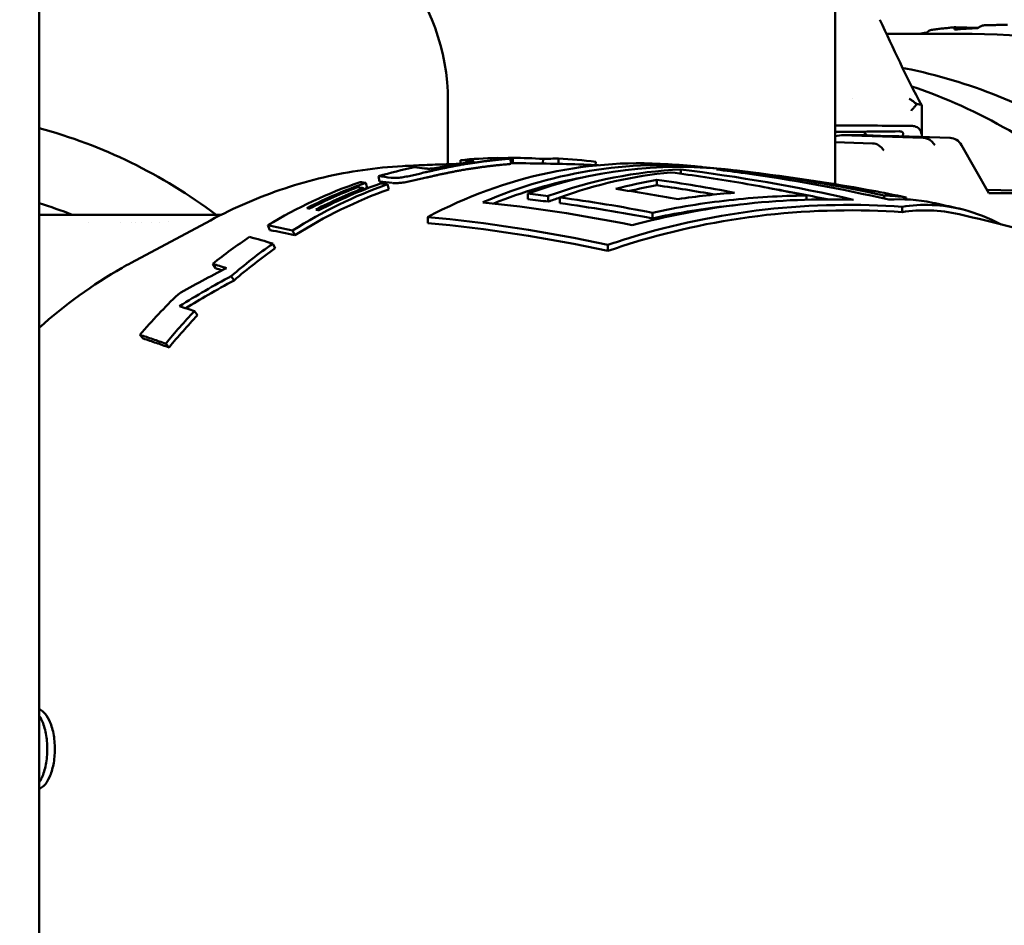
# Model space of a CAD drawing. Header units: millimetres. Extents: x 0 to 2239, y -60 to 841.
# Tile 151 of 165: x 886 to 905, y 511 to 528. Entities that reach past the tile are written whole.
import ezdxf

# ---------------------------------------------------------------- set-up
doc = ezdxf.new("R2010")
doc.units = ezdxf.units.MM
doc.layers.add('Bemaßung (ISO)', color=7, linetype='Continuous', lineweight=25)
doc.layers.add('Sichtbar (ISO)', color=7, linetype='Continuous', lineweight=50)
doc.styles.add('Notiztext (DIN)', font='isocpeur.ttf')
doc.dimstyles.new('Standard (DIN)', dxfattribs={"dimtxt": 3.5, "dimasz": 2.5, "dimexe": 2, "dimexo": 0.5, "dimgap": 0.5, "dimtad": 1, "dimrnd": 1e-08, "dimtxsty": 'Notiztext (DIN)', "dimcen": 0.09, "dimdle": 10, "dimclrd": 256, "dimclre": 256, "dimclrt": 256, "dimadec": 0, "dimazin": 0, "dimtfac": 1, "dimtmove": 0, "dimatfit": 3, "dimfxl": 1, "dimtolj": 1, "dimtzin": 0, "dimlwd": -1, "dimlwe": -1, "dimarcsym": 0})

# ---------------------------------------------------------------- blocks, each defined once
blk = doc.blocks.new('*D25')
at = {"layer": 'Bemaßung (ISO)', "transparency": 16777216}
for p, q in [((888.499, 669.471), (802.591, 669.471)), ((804.591, 666.971), (804.591, 461.971)), ((888.499, 459.471), (802.591, 459.471))]:
    blk.add_line(p, q, dxfattribs=at)
for points in [[(804.174, 666.971), (805.008, 666.971), (804.591, 669.471)], [(804.174, 461.971), (805.008, 461.971), (804.591, 459.471)]]:
    blk.add_solid(points, dxfattribs=at)
at = {"layer": 'Defpoints', "color": 0, "transparency": 16777216}
for p in [(888.999, 669.471), (804.591, 459.471), (888.999, 459.471)]:
    blk.add_point(p, dxfattribs=at)
at = {"layer": 'Bemaßung (ISO)', "transparency": 16777216, "insert": (800.591, 561.506), "char_height": 3.5, "attachment_point": 1, "rotation": 90, "style": 'Notiztext (DIN)'}
blk.add_mtext('\\A1;210', dxfattribs=at)

msp = doc.modelspace()

# ---------------------------------------------------------------- linework, layer by layer
at = {"layer": 'Sichtbar (ISO)'}
for p, q in [((886.749, 658.971), (886.749, 469.971)), ((901.499, 554.006), (901.499, 524.935)), ((903.734, 527.846), (904.145, 527.832)), ((902.453, 527.721), (904.037, 527.721)), ((894.321, 526.471), (894.321, 525.307)), ((901.815, 526.521), (901.815, 526.521)), ((901.499, 525.829), (901.614, 525.842)), ((901.614, 525.842), (902.087, 525.842)), ((903.128, 525.795), (901.614, 525.842)), ((902.199, 525.838), (902.087, 525.842)), ((902.199, 525.838), (902.482, 525.829)), ((901.499, 525.714), (902.186, 525.693)), ((903.628, 525.795), (902.675, 525.824)), ((904.346, 524.773), (903.837, 525.661)), ((894.557, 525.316), (894.552, 525.382)), ((895.437, 525.419), (895.437, 525.424)), ((895.482, 525.415), (895.485, 525.315)), ((895.524, 525.324), (895.524, 525.424)), ((896.081, 525.319), (896.085, 525.405)), ((896.369, 525.313), (896.373, 525.411)), ((897.054, 525.29), (897.06, 525.35)), ((898.639, 525.207), (898.639, 525.13)), ((899.879, 525.158), (899.879, 525.132)), ((892.826, 524.865), (892.801, 524.961)), ((893.056, 524.986), (893.035, 525.083)), ((893.227, 524.84), (893.202, 524.935)), ((898.193, 525.018), (898.193, 524.916)), ((892.766, 524.835), (892.758, 524.863)), ((895.8, 524.763), (895.8, 524.658)), ((906.366, 524.772), (904.31, 524.835)), ((906.329, 524.773), (904.346, 524.773)), ((896.181, 524.718), (896.181, 524.613)), ((896.395, 524.69), (896.395, 524.585)), ((900.963, 524.726), (900.963, 524.65)), ((902.406, 524.726), (902.406, 524.669)), ((902.814, 524.692), (902.814, 524.655)), ((890.122, 524.371), (886.749, 524.371)), ((898.11, 524.408), (898.11, 524.303)), ((902.739, 524.52), (902.739, 524.42)), ((887.663, 524.23), (887.663, 524.23)), ((888.252, 524.233), (888.252, 524.233)), ((888.453, 523.48), (889.921, 524.266)), ((888.454, 524.233), (888.454, 524.233)), ((888.526, 524.234), (888.526, 524.234)), ((888.652, 524.234), (888.652, 524.234)), ((888.836, 524.235), (888.836, 524.235)), ((888.985, 524.235), (888.985, 524.235)), ((889.147, 524.236), (889.147, 524.236)), ((893.946, 524.327), (893.946, 524.217)), ((891.023, 524.086), (890.983, 524.175)), ((891.483, 523.989), (891.441, 524.077)), ((891.121, 523.749), (891.077, 523.834)), ((897.287, 523.811), (897.287, 523.699)), ((890.012, 523.378), (889.963, 523.46)), ((890.359, 523.155), (890.307, 523.235)), ((889.68, 522.508), (889.622, 522.582)), ((888.676, 522.075), (888.614, 522.145)), ((889.154, 521.912), (889.091, 521.981))]:
    msp.add_line(p, q, dxfattribs=at)
for centre, major_axis, ratio, start_param, end_param in [((891.29, 526.471), (0, 3.5), 0.866025, 4.712433, 6.283229), ((903.011, 527.709), (0.812, 0.131), 0.007323, 1.348842, 1.524822), ((903.963, 527.816), (0.819, 0.053), 0.002977, 1.349453, 1.884446), ((899.787, 514.471), (0, 12.8), 0.866025, 5.647719, 5.996629), ((951.03, 524.431), (59.984, -1.384), 0.013312, 2.502315, 2.5426), ((884.463, 514.471), (0, 11.8), 0.866025, 5.707801, 6.057621), ((950.772, 524.261), (-60.166, 1.126), 0.02088, 5.638742, 5.672366), ((902.063, 525.683), (-0.144, 0.248), 0.386773, 5.16367, 5.591922), ((902.183, 525.393), (0.016, -0.3), 0.873835, 2.107961, 3.068219), ((903.621, 525.495), (0, 0.3), 0.866025, 5.296627, 6.256558), ((897.882, 514.471), (0, 10.854), 0.866025, 6.211809, 6.71529), ((895.39, 514.471), (-0.031, 10.953), 0.866061, 0.013442, 0.085183), ((896.638, 439.663), (-2.81, 85.725), 0.322295, 6.250264, 6.256997), ((898.263, 514.471), (0, 10.82), 0.866025, 6.177901, 6.642375), ((895.814, 442.064), (-0.699, 83.358), 0.311683, 6.2708, 6.278693), ((895.519, 514.471), (0.022, 10.953), 0.866025, 6.22572, 6.284925), ((895.519, 514.47), (0.022, 10.854), 0.866025, 6.283184, 6.284922), ((898.595, 514.471), (0, 10.787), 0.866025, 6.190649, 6.587051), ((894.882, 444.792), (1.638, 80.617), 0.300351, 0.006095, 0.017955), ((895.942, 514.471), (0.196, 10.948), 0.866334, 6.185722, 6.258386), ((895.39, 514.471), (-0.03, 10.953), 0.866174, 0.176036, 0.247714), ((897.693, 440.061), (-5.484, 85.218), 0.322917, 6.222607, 6.229326), ((898.976, 514.471), (0, 10.744), 0.866025, 0.036262, 0.305124), ((899.19, 514.471), (0, 10.717), 0.866025, 0.079442, 0.305902), ((895.128, 407.992), (0, 117.425), 0.5, 6.168731, 6.223363), ((898.976, 514.471), (0, 10.744), 0.866025, 6.164659, 6.2486), ((899.19, 514.471), (0, 10.717), 0.866025, 6.172929, 6.20889), ((896.156, 408.261), (0, 117.134), 0.5, 6.176262, 6.21957), ((895.39, 514.471), (-0.029, 10.953), 0.86629, 0.285223, 0.480031), ((895.942, 514.471), (0.18, 10.948), 0.864241, 0.312797, 0.514674), ((895.525, 514.47), (0.023, 10.954), 0.865797, 0.293734, 0.416668), ((897.379, 433.688), (-7.038, 91.343), 0.355825, 6.208015, 6.21131), ((897.165, 433.021), (-6.184, 92.103), 0.356522, 6.213899, 6.220967), ((897.3, 432.858), (-6.314, 92.167), 0.357651, 6.213668, 6.220723), ((897.535, 434.305), (-7.084, 90.741), 0.355467, 6.198582, 6.202154), ((898.263, 514.471), (0, 10.72), 0.866025, 0.156539, 0.339471), ((899.571, 514.471), (0, 10.666), 0.866025, 0.149672, 0.233354), ((899.571, 514.471), (0, 10.566), 0.866025, 0.151103, 0.207343), ((894.097, 409.307), (-0.002, 116.001), 0.499999, 6.187598, 6.21246), ((894.1, 409.335), (-0.005, 115.871), 0.499997, 6.193882, 6.212368), ((895.942, 514.471), (0.179, 10.848), 0.864241, 0.312797, 0.514674), ((895.587, 514.469), (0.047, 10.955), 0.865613, 0.320246, 0.420592), ((895.726, 514.47), (0.099, 10.953), 0.865128, 0.32899, 0.429327), ((897.563, 434.341), (-7.607, 90.624), 0.356289, 6.197151, 6.200549), ((895.525, 514.47), (0.022, 10.854), 0.865797, 0.293734, 0.300647), ((892.682, 413.156), (-0.002, 111.781), 0.499999, 6.220506, 6.227326), ((893.348, 411.261), (-0.002, 113.881), 0.499999, 6.191049, 6.211306), ((896.802, 409.354), (0.03, 115.958), 0.50002, 6.179839, 6.191164), ((884.463, 514.471), (0, 10.45), 0.866025, 5.957302, 6.02787), ((898.976, 514.471), (0, 10.643), 0.866025, 0.283761, 0.308084), ((902.371, 510.495), (0, 14.231), 0.447033, 6.213507, 6.27765), ((897.853, 437.52), (-10.62, 86.799), 0.362499, 6.151986, 6.166087), ((898.096, 437.328), (-10.851, 86.895), 0.363381, 6.151575, 6.165642), ((895.39, 514.471), (-0.026, 10.953), 0.866401, 0.521182, 0.606077), ((895.943, 514.469), (-0.161, -10.95), 0.863484, 3.699125, 3.797074), ((900.217, 444.175), (-13.735, 80.007), 0.332766, 6.116931, 6.132203), ((895.943, 514.469), (-0.16, -10.85), 0.863484, 3.699127, 3.79707), ((900.324, 445.343), (-15.102, 78.397), 0.337591, 6.102701, 6.111601), ((900.572, 445.141), (-15.329, 78.506), 0.338519, 6.107025, 6.111359), ((895.391, 514.47), (-0.023, 10.954), 0.866502, 0.691586, 0.792647), ((895.942, 514.471), (-0.138, -10.948), 0.862859, 3.88894, 3.967415), ((899.833, 448.629), (-15.948, 74.443), 0.346219, 6.072662, 6.082323), ((895.942, 514.471), (-0.137, -10.848), 0.862859, 3.88894, 3.967415)]:
    msp.add_ellipse(centre, major_axis=major_axis, ratio=ratio, start_param=start_param, end_param=end_param, dxfattribs=at)
for points in [[(902.326, 527.984), (902.575, 527.456), (902.814, 526.921), (903.102, 526.395)], [(903.008, 526.42), (902.998, 526.407), (902.977, 526.379), (902.942, 526.338), (902.916, 526.311), (902.903, 526.297)], [(903.104, 526.387), (903.099, 526.199), (903.098, 526.011), (903.103, 525.823)], [(902.687, 525.916), (902.696, 525.916), (902.712, 525.915), (902.73, 525.91), (902.743, 525.902), (902.751, 525.892), (902.755, 525.882), (902.757, 525.87), (902.755, 525.858), (902.752, 525.85), (902.751, 525.846)], [(895.509, 525.324), (895.501, 525.324), (895.493, 525.324), (895.485, 525.324)], [(895.509, 525.324), (895.514, 525.324), (895.519, 525.324), (895.524, 525.324)], [(900.212, 525.123), (900.882, 525.037), (901.549, 524.933), (902.209, 524.812)], [(900.274, 524.865), (900.63, 524.802), (900.988, 524.732), (901.346, 524.656)], [(902.161, 524.82), (902.198, 524.814), (902.235, 524.807), (902.273, 524.799)], [(897.736, 524.177), (896.806, 524.366), (895.879, 524.505), (894.969, 524.6)], [(896.181, 524.613), (896.054, 524.629), (895.927, 524.643), (895.8, 524.658)], [(896.395, 524.585), (896.963, 524.507), (897.536, 524.414), (898.11, 524.303)], [(903.301, 524.593), (903.027, 524.652), (902.753, 524.668), (902.493, 524.65)], [(902.739, 524.42), (903.071, 524.471), (903.434, 524.464), (903.795, 524.38)], [(893.946, 524.327), (895.04, 524.225), (896.163, 524.056), (897.287, 523.811)], [(893.946, 524.217), (895.04, 524.114), (896.164, 523.945), (897.287, 523.699)]]:
    msp.add_open_spline(points, degree=3, dxfattribs=at)
for points, knots in [([(903.281, 527.795), (903.311, 527.799), (903.341, 527.803), (903.4, 527.811), (903.43, 527.815), (903.49, 527.822), (903.52, 527.825), (903.579, 527.831), (903.609, 527.834), (903.669, 527.84), (903.699, 527.843), (903.728, 527.846)], [4.56912992, 4.56912992, 4.56912992, 4.56912992, 4.57682593, 4.57682593, 4.58452193, 4.58452193, 4.59221794, 4.59221794, 4.59991395, 4.59991395, 4.60760996, 4.60760996, 4.60760996, 4.60760996]), ([(903.734, 527.846), (903.734, 527.846), (903.733, 527.846), (903.733, 527.846), (903.722, 527.846), (903.713, 527.842), (903.705, 527.828), (903.706, 527.815), (903.711, 527.802)], [0.14306898, 0.14306898, 0.14306898, 0.14306898, 0.14339331, 0.14339331, 0.14339331, 0.15003491, 0.15003491, 0.15756461, 0.15756461, 0.15756461, 0.15756461]), ([(904.143, 527.83), (904.162, 527.845), (904.185, 527.859), (904.217, 527.874), (904.233, 527.879), (904.244, 527.879)], [0.12922201, 0.12922201, 0.12922201, 0.12922201, 0.13675171, 0.13675171, 0.14300525, 0.14300525, 0.14300525, 0.14300525]), ([(904.244, 527.879), (904.274, 527.88), (904.304, 527.882), (904.364, 527.883), (904.394, 527.884), (904.453, 527.885), (904.483, 527.886), (904.543, 527.887), (904.573, 527.887), (904.633, 527.887), (904.663, 527.887), (904.693, 527.887)], [4.65183275, 4.65183275, 4.65183275, 4.65183275, 4.65952001, 4.65952001, 4.66720726, 4.66720726, 4.67489452, 4.67489452, 4.68258177, 4.68258177, 4.69026903, 4.69026903, 4.69026903, 4.69026903]), ([(903.189, 527.743), (903.207, 527.759), (903.229, 527.774), (903.258, 527.789), (903.271, 527.794), (903.281, 527.795)], [0.12922201, 0.12922201, 0.12922201, 0.12922201, 0.13675171, 0.13675171, 0.14208845, 0.14208845, 0.14208845, 0.14208845]), ([(904.037, 527.721), (905.261, 527.721), (906.484, 527.494), (908.809, 526.609), (909.909, 525.951), (911.877, 524.269), (912.743, 523.244), (914.098, 521.022), (914.611, 519.845), (914.963, 518.607)], [4.685762, 4.685762, 4.685762, 4.685762, 5.004172, 5.004172, 5.323079, 5.323079, 5.642956, 5.642956, 5.938426, 5.938426, 5.938426, 5.938426]), ([(909.54, 522.518), (909.382, 522.743), (909.217, 522.962), (908.239, 524.176), (907.29, 525.029), (905.207, 526.346), (904.074, 526.81), (902.858, 527.069), (902.809, 527.078), (902.761, 527.088)], [6.9913322, 6.9913322, 6.9913322, 6.9913322, 7.0592016, 7.0592016, 7.3797431, 7.3797431, 7.6989072, 7.6989072, 7.7121227, 7.7121227, 7.7121227, 7.7121227]), ([(902.867, 526.52), (902.883, 526.51), (902.9, 526.499), (902.916, 526.489), (902.932, 526.478), (902.948, 526.466), (902.963, 526.455), (902.979, 526.444), (902.994, 526.432), (903.008, 526.42)], [0, 0, 0, 0, 0.333333, 0.333333, 0.333333, 0.666667, 0.666667, 0.666667, 1, 1, 1, 1]), ([(903.104, 526.387), (903.104, 526.394), (903.093, 526.411), (903.049, 526.419), (903.008, 526.42)], [0.6976666, 0.6976666, 0.6976666, 0.6976666, 0.8, 1, 1, 1, 1]), ([(902.902, 526.018), (902.937, 526.018), (902.968, 526.012), (903.027, 525.989), (903.051, 525.97), (903.091, 525.912), (903.101, 525.872), (903.103, 525.821), (903.103, 525.816), (903.103, 525.811)], [-0.09332954, -0.09332954, -0.09332954, -0.09332954, -0.07539925, -0.07539925, -0.05318748, -0.05318748, -0.02508183, -0.02508183, -0.02214377, -0.02214377, -0.02214377, -0.02214377]), ([(902.675, 525.824), (902.649, 525.825), (902.616, 525.826), (902.547, 525.828), (902.513, 525.828), (902.482, 525.829)], [-0.02165469, -0.02165469, -0.02165469, -0.02165469, -0.0106528, -0.0106528, -0.00000101, -0.00000101, -0.00000101, -0.00000101]), ([(903.341, 525.661), (903.325, 525.687), (903.306, 525.711), (903.283, 525.731), (903.261, 525.751), (903.236, 525.766), (903.21, 525.777), (903.184, 525.788), (903.156, 525.794), (903.128, 525.795)], [0, 0, 0, 0, 0.333333, 0.333333, 0.333333, 0.666667, 0.666667, 0.666667, 1, 1, 1, 1]), ([(894.561, 525.294), (894.535, 525.29), (894.51, 525.285), (894.485, 525.281), (894.46, 525.276), (894.436, 525.271), (894.412, 525.267), (894.388, 525.262), (894.364, 525.257), (894.341, 525.253), (894.318, 525.248), (894.295, 525.243), (894.273, 525.239), (894.25, 525.234), (894.228, 525.23), (894.206, 525.225), (894.185, 525.22), (894.163, 525.216), (894.142, 525.211), (894.121, 525.206), (894.1, 525.202), (894.079, 525.197), (894.059, 525.192), (894.038, 525.188), (894.018, 525.183), (893.998, 525.179), (893.979, 525.174), (893.96, 525.17), (893.94, 525.165), (893.922, 525.161), (893.903, 525.157), (893.885, 525.152), (893.867, 525.148), (893.849, 525.144), (893.83, 525.14), (893.813, 525.135), (893.795, 525.131), (893.777, 525.127), (893.759, 525.123), (893.741, 525.119), (893.723, 525.114), (893.704, 525.11), (893.686, 525.106), (893.667, 525.102), (893.649, 525.098), (893.63, 525.094), (893.611, 525.09), (893.592, 525.086), (893.574, 525.082), (893.555, 525.078), (893.536, 525.075), (893.518, 525.072), (893.5, 525.068), (893.482, 525.066), (893.466, 525.063), (893.449, 525.061), (893.434, 525.059), (893.419, 525.057), (893.405, 525.056), (893.392, 525.055), (893.379, 525.054), (893.367, 525.053), (893.356, 525.052), (893.345, 525.052), (893.335, 525.052), (893.325, 525.052), (893.316, 525.052), (893.307, 525.053), (893.299, 525.053), (893.291, 525.054), (893.283, 525.054), (893.276, 525.055), (893.269, 525.056)], [0, 0, 0, 0, 0.041667, 0.041667, 0.041667, 0.083333, 0.083333, 0.083333, 0.125, 0.125, 0.125, 0.166667, 0.166667, 0.166667, 0.208333, 0.208333, 0.208333, 0.25, 0.25, 0.25, 0.291667, 0.291667, 0.291667, 0.333333, 0.333333, 0.333333, 0.375, 0.375, 0.375, 0.416667, 0.416667, 0.416667, 0.458333, 0.458333, 0.458333, 0.5, 0.5, 0.5, 0.541667, 0.541667, 0.541667, 0.583333, 0.583333, 0.583333, 0.625, 0.625, 0.625, 0.666667, 0.666667, 0.666667, 0.708333, 0.708333, 0.708333, 0.75, 0.75, 0.75, 0.791667, 0.791667, 0.791667, 0.833333, 0.833333, 0.833333, 0.875, 0.875, 0.875, 0.916667, 0.916667, 0.916667, 0.958333, 0.958333, 0.958333, 1, 1, 1, 1]), ([(894.538, 525.313), (894.455, 525.311), (894.373, 525.308), (894.154, 525.301), (894.019, 525.297), (893.749, 525.285), (893.614, 525.279), (893.479, 525.272)], [4.73380761, 4.73380761, 4.73380761, 4.73380761, 4.73954896, 4.73954896, 4.74893912, 4.74893912, 4.75832928, 4.75832928, 4.75832928, 4.75832928]), ([(893.886, 525.229), (893.89, 525.229), (893.895, 525.228), (893.9, 525.228), (893.905, 525.227), (893.91, 525.227), (893.916, 525.226), (893.921, 525.226), (893.926, 525.225), (893.931, 525.225), (893.937, 525.225), (893.942, 525.224), (893.948, 525.224), (893.954, 525.224), (893.96, 525.224), (893.966, 525.224), (893.972, 525.224), (893.979, 525.224), (893.985, 525.224), (893.992, 525.224), (894, 525.225), (894.008, 525.225), (894.016, 525.226), (894.025, 525.226), (894.034, 525.227), (894.043, 525.228), (894.053, 525.229), (894.064, 525.23), (894.074, 525.232), (894.086, 525.233), (894.097, 525.235), (894.108, 525.237), (894.118, 525.238), (894.129, 525.24), (894.139, 525.242), (894.149, 525.243), (894.158, 525.245), (894.167, 525.247), (894.177, 525.248), (894.185, 525.25), (894.194, 525.251), (894.203, 525.253), (894.211, 525.254), (894.22, 525.256), (894.228, 525.257), (894.236, 525.259), (894.244, 525.26), (894.252, 525.262), (894.259, 525.263), (894.267, 525.265), (894.274, 525.266), (894.282, 525.267), (894.289, 525.269), (894.297, 525.27), (894.304, 525.271), (894.311, 525.273), (894.319, 525.274), (894.326, 525.275), (894.333, 525.277), (894.34, 525.278), (894.348, 525.279), (894.355, 525.281), (894.362, 525.282), (894.369, 525.283), (894.376, 525.285), (894.383, 525.286), (894.39, 525.287), (894.397, 525.288), (894.404, 525.29), (894.412, 525.291), (894.419, 525.292), (894.426, 525.293), (894.433, 525.295), (894.44, 525.296), (894.447, 525.297), (894.454, 525.298), (894.461, 525.3), (894.468, 525.301), (894.475, 525.302)], [0, 0, 0, 0, 0.038462, 0.038462, 0.038462, 0.076923, 0.076923, 0.076923, 0.115385, 0.115385, 0.115385, 0.153846, 0.153846, 0.153846, 0.192308, 0.192308, 0.192308, 0.230769, 0.230769, 0.230769, 0.269231, 0.269231, 0.269231, 0.307692, 0.307692, 0.307692, 0.346154, 0.346154, 0.346154, 0.384615, 0.384615, 0.384615, 0.423077, 0.423077, 0.423077, 0.461538, 0.461538, 0.461538, 0.5, 0.5, 0.5, 0.538462, 0.538462, 0.538462, 0.576923, 0.576923, 0.576923, 0.615385, 0.615385, 0.615385, 0.653846, 0.653846, 0.653846, 0.692308, 0.692308, 0.692308, 0.730769, 0.730769, 0.730769, 0.769231, 0.769231, 0.769231, 0.807692, 0.807692, 0.807692, 0.846154, 0.846154, 0.846154, 0.884615, 0.884615, 0.884615, 0.923077, 0.923077, 0.923077, 0.961538, 0.961538, 0.961538, 1, 1, 1, 1]), ([(894.475, 525.302), (894.495, 525.306), (894.515, 525.309), (894.533, 525.312), (894.551, 525.315), (894.568, 525.318), (894.584, 525.32), (894.6, 525.323), (894.615, 525.325), (894.629, 525.328), (894.643, 525.33), (894.657, 525.332), (894.669, 525.334), (894.682, 525.336), (894.694, 525.338), (894.706, 525.34), (894.718, 525.342), (894.728, 525.344), (894.739, 525.346), (894.749, 525.347), (894.759, 525.349), (894.767, 525.351), (894.775, 525.353), (894.782, 525.354), (894.787, 525.356), (894.792, 525.357), (894.795, 525.358), (894.797, 525.359), (894.799, 525.36), (894.799, 525.361), (894.799, 525.362), (894.798, 525.363), (894.796, 525.364), (894.794, 525.365), (894.792, 525.365), (894.789, 525.366), (894.785, 525.366), (894.782, 525.367), (894.778, 525.368), (894.773, 525.368), (894.768, 525.369), (894.763, 525.369), (894.758, 525.37), (894.752, 525.37), (894.746, 525.371), (894.739, 525.371)], [0, 0, 0, 0, 0.066667, 0.066667, 0.066667, 0.133333, 0.133333, 0.133333, 0.2, 0.2, 0.2, 0.266667, 0.266667, 0.266667, 0.333333, 0.333333, 0.333333, 0.4, 0.4, 0.4, 0.466667, 0.466667, 0.466667, 0.533333, 0.533333, 0.533333, 0.6, 0.6, 0.6, 0.666667, 0.666667, 0.666667, 0.733333, 0.733333, 0.733333, 0.8, 0.8, 0.8, 0.866667, 0.866667, 0.866667, 0.933333, 0.933333, 0.933333, 1, 1, 1, 1]), ([(895.437, 525.419), (895.447, 525.419), (895.455, 525.418), (895.462, 525.418), (895.469, 525.417), (895.475, 525.417), (895.478, 525.416), (895.482, 525.416), (895.483, 525.415), (895.482, 525.414), (895.481, 525.414), (895.477, 525.413), (895.47, 525.412), (895.463, 525.411), (895.453, 525.409), (895.441, 525.408), (895.429, 525.407), (895.415, 525.405), (895.398, 525.404), (895.382, 525.402), (895.364, 525.4), (895.345, 525.399), (895.325, 525.397), (895.305, 525.395), (895.283, 525.393), (895.262, 525.39), (895.239, 525.388), (895.216, 525.386), (895.193, 525.383), (895.169, 525.381), (895.144, 525.378), (895.12, 525.375), (895.095, 525.372), (895.071, 525.369), (895.046, 525.366), (895.02, 525.363), (894.995, 525.36), (894.969, 525.357), (894.943, 525.353), (894.917, 525.35), (894.89, 525.346), (894.863, 525.342), (894.835, 525.338), (894.808, 525.334), (894.779, 525.33), (894.75, 525.325), (894.72, 525.321), (894.69, 525.316), (894.659, 525.311), (894.627, 525.306), (894.595, 525.3), (894.561, 525.294)], [0, 0, 0, 0, 0.058824, 0.058824, 0.058824, 0.117647, 0.117647, 0.117647, 0.176471, 0.176471, 0.176471, 0.235294, 0.235294, 0.235294, 0.294118, 0.294118, 0.294118, 0.352941, 0.352941, 0.352941, 0.411765, 0.411765, 0.411765, 0.470588, 0.470588, 0.470588, 0.529412, 0.529412, 0.529412, 0.588235, 0.588235, 0.588235, 0.647059, 0.647059, 0.647059, 0.705882, 0.705882, 0.705882, 0.764706, 0.764706, 0.764706, 0.823529, 0.823529, 0.823529, 0.882353, 0.882353, 0.882353, 0.941176, 0.941176, 0.941176, 1, 1, 1, 1]), ([(894.574, 525.195), (894.607, 525.201), (894.639, 525.207), (894.67, 525.212), (894.701, 525.217), (894.732, 525.222), (894.761, 525.226), (894.79, 525.231), (894.818, 525.235), (894.846, 525.239), (894.873, 525.243), (894.9, 525.247), (894.926, 525.25), (894.952, 525.254), (894.978, 525.257), (895.003, 525.261), (895.029, 525.264), (895.054, 525.267), (895.078, 525.27), (895.103, 525.273), (895.127, 525.276), (895.152, 525.278), (895.176, 525.281), (895.199, 525.284), (895.222, 525.286), (895.245, 525.288), (895.268, 525.291), (895.289, 525.293), (895.31, 525.295), (895.331, 525.297), (895.35, 525.299), (895.369, 525.301), (895.387, 525.302), (895.403, 525.304), (895.419, 525.306), (895.433, 525.307), (895.445, 525.308), (895.457, 525.31), (895.467, 525.311), (895.473, 525.312), (895.48, 525.313), (895.484, 525.314), (895.485, 525.314), (895.485, 525.315), (895.485, 525.315), (895.485, 525.315)], [0, 0, 0, 0, 0.0588235, 0.0588235, 0.0588235, 0.1176471, 0.1176471, 0.1176471, 0.1764706, 0.1764706, 0.1764706, 0.2352941, 0.2352941, 0.2352941, 0.2941176, 0.2941176, 0.2941176, 0.3529412, 0.3529412, 0.3529412, 0.4117647, 0.4117647, 0.4117647, 0.4705882, 0.4705882, 0.4705882, 0.5294118, 0.5294118, 0.5294118, 0.5882353, 0.5882353, 0.5882353, 0.6470588, 0.6470588, 0.6470588, 0.7058824, 0.7058824, 0.7058824, 0.7647059, 0.7647059, 0.7647059, 0.8235294, 0.8235294, 0.8235294, 0.8359338, 0.8359338, 0.8359338, 0.8359338]), ([(895.524, 525.424), (895.51, 525.424), (895.495, 525.424), (895.466, 525.424), (895.452, 525.424), (895.437, 525.424)], [0.00000142, 0.00000142, 0.00000142, 0.00000142, 0.01452291, 0.01452291, 0.02904424, 0.02904424, 0.02904424, 0.02904424]), ([(897.111, 525.288), (896.989, 525.293), (896.868, 525.298), (896.546, 525.309), (896.345, 525.314), (895.943, 525.322), (895.742, 525.324), (895.54, 525.324)], [4.6743435, 4.6743435, 4.6743435, 4.6743435, 4.68276912, 4.68276912, 4.69670844, 4.69670844, 4.71064775, 4.71064775, 4.71064775, 4.71064775]), ([(899.037, 525.254), (899.004, 525.257), (898.972, 525.26), (898.908, 525.266), (898.876, 525.269), (898.811, 525.275), (898.779, 525.278), (898.714, 525.283), (898.682, 525.286), (898.617, 525.292), (898.585, 525.294), (898.553, 525.297)], [4.62972931, 4.62972931, 4.62972931, 4.62972931, 4.63198588, 4.63198588, 4.63424246, 4.63424246, 4.63649903, 4.63649903, 4.6387556, 4.6387556, 4.64101218, 4.64101218, 4.64101218, 4.64101218]), ([(889.921, 524.266), (890.143, 524.385), (890.369, 524.494), (890.829, 524.692), (891.063, 524.781), (891.535, 524.937), (891.774, 525.005), (892.256, 525.118), (892.499, 525.164), (892.987, 525.234), (893.233, 525.258), (893.479, 525.272)], [1.1363719, 1.1363719, 1.1363719, 1.1363719, 1.2140687, 1.2140687, 1.2917656, 1.2917656, 1.3694624, 1.3694624, 1.4471592, 1.4471592, 1.524856, 1.524856, 1.524856, 1.524856]), ([(893.291, 524.959), (893.298, 524.958), (893.305, 524.958), (893.313, 524.957), (893.321, 524.957), (893.329, 524.956), (893.338, 524.956), (893.347, 524.956), (893.357, 524.956), (893.367, 524.956), (893.378, 524.956), (893.389, 524.956), (893.401, 524.957), (893.413, 524.958), (893.427, 524.959), (893.441, 524.961), (893.456, 524.962), (893.471, 524.964), (893.487, 524.966), (893.504, 524.969), (893.521, 524.972), (893.539, 524.975), (893.558, 524.978), (893.576, 524.982), (893.595, 524.985), (893.613, 524.989), (893.632, 524.993), (893.65, 524.997), (893.669, 525.001), (893.688, 525.005), (893.706, 525.009), (893.724, 525.013), (893.742, 525.017), (893.76, 525.021), (893.778, 525.026), (893.796, 525.03), (893.814, 525.034), (893.832, 525.038), (893.85, 525.042), (893.867, 525.046), (893.885, 525.05), (893.903, 525.055), (893.922, 525.059), (893.94, 525.063), (893.958, 525.068), (893.978, 525.072), (893.997, 525.076), (894.016, 525.081), (894.036, 525.085), (894.056, 525.09), (894.076, 525.094), (894.096, 525.099), (894.117, 525.104), (894.137, 525.108), (894.158, 525.113), (894.179, 525.117), (894.201, 525.122), (894.222, 525.127), (894.244, 525.131), (894.266, 525.136), (894.288, 525.14), (894.31, 525.145), (894.333, 525.15), (894.356, 525.154), (894.379, 525.159), (894.402, 525.164), (894.426, 525.168), (894.449, 525.173), (894.474, 525.177), (894.498, 525.182), (894.523, 525.186), (894.548, 525.191), (894.574, 525.195)], [0, 0, 0, 0, 0.041667, 0.041667, 0.041667, 0.083333, 0.083333, 0.083333, 0.125, 0.125, 0.125, 0.166667, 0.166667, 0.166667, 0.208333, 0.208333, 0.208333, 0.25, 0.25, 0.25, 0.291667, 0.291667, 0.291667, 0.333333, 0.333333, 0.333333, 0.375, 0.375, 0.375, 0.416667, 0.416667, 0.416667, 0.458333, 0.458333, 0.458333, 0.5, 0.5, 0.5, 0.541667, 0.541667, 0.541667, 0.583333, 0.583333, 0.583333, 0.625, 0.625, 0.625, 0.666667, 0.666667, 0.666667, 0.708333, 0.708333, 0.708333, 0.75, 0.75, 0.75, 0.791667, 0.791667, 0.791667, 0.833333, 0.833333, 0.833333, 0.875, 0.875, 0.875, 0.916667, 0.916667, 0.916667, 0.958333, 0.958333, 0.958333, 1, 1, 1, 1]), ([(900.963, 524.726), (900.545, 524.815), (900.128, 524.895), (899.291, 525.038), (898.873, 525.101), (898.454, 525.154)], [-0.5036681, -0.5036681, -0.5036681, -0.5036681, -0.2518349, -0.2518349, -0.000001, -0.000001, -0.000001, -0.000001]), ([(902.493, 524.65), (901.599, 524.855), (900.707, 525.018), (899.65, 525.164), (899.474, 525.187), (899.298, 525.208)], [-6.0124692, -6.0124692, -6.0124692, -6.0124692, -5.5182215, -5.5182215, -5.4189677, -5.4189677, -5.4189677, -5.4189677]), ([(899.941, 525.156), (899.908, 525.16), (899.876, 525.164), (899.812, 525.172), (899.78, 525.175), (899.716, 525.183), (899.684, 525.186), (899.619, 525.194), (899.587, 525.197), (899.523, 525.204), (899.491, 525.208), (899.459, 525.211)], [4.60852794, 4.60852794, 4.60852794, 4.60852794, 4.61079288, 4.61079288, 4.61305782, 4.61305782, 4.61532276, 4.61532276, 4.61758771, 4.61758771, 4.61985265, 4.61985265, 4.61985265, 4.61985265]), ([(891.93, 524.453), (892.118, 524.551), (892.308, 524.641), (892.693, 524.808), (892.888, 524.884), (893.085, 524.953)], [-0.1425336, -0.1425336, -0.1425336, -0.1425336, -0.0712693, -0.0712693, -0.000001, -0.000001, -0.000001, -0.000001]), ([(899.63, 524.778), (899.455, 524.765), (899.281, 524.748), (898.932, 524.708), (898.758, 524.685), (898.584, 524.659)], [-0.1054868, -0.1054868, -0.1054868, -0.1054868, -0.052744, -0.052744, -0.000001, -0.000001, -0.000001, -0.000001]), ([(896.395, 524.69), (896.681, 524.652), (896.967, 524.61), (897.539, 524.516), (897.825, 524.464), (898.11, 524.408)], [-0.3441653, -0.3441653, -0.3441653, -0.3441653, -0.1720834, -0.1720834, -0.0000018, -0.0000018, -0.0000018, -0.0000018]), ([(897.287, 523.811), (897.429, 523.86), (897.57, 523.906), (898.473, 524.184), (899.33, 524.368), (901.064, 524.564), (901.941, 524.576), (902.739, 524.52)], [1.1999124, 1.1999124, 1.1999124, 1.1999124, 1.2436561, 1.2436561, 1.4839478, 1.4839478, 1.7242395, 1.7242395, 1.7242395, 1.7242395]), ([(901.834, 524.649), (901.159, 524.67), (900.444, 524.643), (899.049, 524.48), (898.369, 524.347), (897.736, 524.177)], [-1.6901973, -1.6901973, -1.6901973, -1.6901973, -1.4936841, -1.4936841, -1.303464, -1.303464, -1.303464, -1.303464]), ([(898.11, 524.408), (898.579, 524.51), (899.052, 524.587), (900.005, 524.692), (900.484, 524.721), (900.963, 524.726)], [-0.2881115, -0.2881115, -0.2881115, -0.2881115, -0.1440548, -0.1440548, -0.0000037, -0.0000037, -0.0000037, -0.0000037]), ([(902.739, 524.52), (903.093, 524.576), (903.482, 524.564), (904.108, 524.405), (904.346, 524.31), (904.574, 524.19)], [4.8066049, 4.8066049, 4.8066049, 4.8066049, 5.0468966, 5.0468966, 5.1969035, 5.1969035, 5.1969035, 5.1969035]), ([(903.804, 524.481), (903.771, 524.489), (903.738, 524.496), (903.671, 524.512), (903.637, 524.519), (903.57, 524.534), (903.537, 524.542), (903.47, 524.557), (903.436, 524.564), (903.369, 524.579), (903.335, 524.586), (903.301, 524.593)], [4.51512568, 4.51512568, 4.51512568, 4.51512568, 4.51762499, 4.51762499, 4.52012429, 4.52012429, 4.5226236, 4.5226236, 4.5251229, 4.5251229, 4.5276222, 4.5276222, 4.5276222, 4.5276222]), ([(891.708, 524.495), (891.716, 524.493), (891.725, 524.492), (891.741, 524.489), (891.75, 524.487), (891.758, 524.486)], [0.00000698, 0.00000698, 0.00000698, 0.00000698, 0.00690243, 0.00690243, 0.01379941, 0.01379941, 0.01379941, 0.01379941]), ([(891.872, 524.464), (891.881, 524.462), (891.891, 524.461), (891.911, 524.457), (891.92, 524.455), (891.93, 524.453)], [0.00000503, 0.00000503, 0.00000503, 0.00000503, 0.00797415, 0.00797415, 0.01594309, 0.01594309, 0.01594309, 0.01594309]), ([(897.287, 523.699), (897.446, 523.755), (897.603, 523.807), (898.515, 524.087), (899.364, 524.269), (901.081, 524.463), (901.949, 524.474), (902.739, 524.42)], [-5.2834664, -5.2834664, -5.2834664, -5.2834664, -5.2346156, -5.2346156, -4.9967107, -4.9967107, -4.7588058, -4.7588058, -4.7588058, -4.7588058]), ([(898.11, 524.303), (898.539, 524.396), (898.982, 524.472), (899.498, 524.534), (899.568, 524.542), (899.638, 524.549)], [-5.2151605, -5.2151605, -5.2151605, -5.2151605, -5.0915724, -5.0915724, -5.0721369, -5.0721369, -5.0721369, -5.0721369]), ([(912.41, 521.121), (911.938, 521.382), (911.444, 521.638), (910.411, 522.137), (909.873, 522.38), (908.757, 522.846), (908.178, 523.069), (906.984, 523.491), (906.369, 523.69), (905.105, 524.058), (904.457, 524.227), (903.795, 524.38)], [4.2662806, 4.2662806, 4.2662806, 4.2662806, 4.3159812, 4.3159812, 4.3656818, 4.3656818, 4.4153825, 4.4153825, 4.4650831, 4.4650831, 4.5147838, 4.5147838, 4.5147838, 4.5147838]), ([(886.749, 522.274), (887.223, 522.704), (887.738, 523.077), (888.339, 523.418), (888.396, 523.449), (888.453, 523.48)], [7.1889598, 7.1889598, 7.1889598, 7.1889598, 7.3977763, 7.3977763, 7.4195572, 7.4195572, 7.4195572, 7.4195572]), ([(889.32, 522.895), (889.466, 522.98), (889.615, 523.063), (889.914, 523.226), (890.066, 523.305), (890.218, 523.383)], [0.0000009, 0.0000009, 0.0000009, 0.0000009, 0.0531151, 0.0531151, 0.106226, 0.106226, 0.106226, 0.106226]), ([(890.307, 523.235), (890.144, 523.146), (889.982, 523.056), (889.662, 522.87), (889.504, 522.775), (889.347, 522.677)], [0.0000005, 0.0000005, 0.0000005, 0.0000005, 0.0572683, 0.0572683, 0.1145307, 0.1145307, 0.1145307, 0.1145307]), ([(889.463, 522.638), (889.599, 522.722), (889.737, 522.805), (890.035, 522.977), (890.196, 523.067), (890.359, 523.155)], [0.0070951, 0.0070951, 0.0070951, 0.0070951, 0.056932, 0.056932, 0.1138661, 0.1138661, 0.1138661, 0.1138661]), ([(889.091, 521.981), (889.012, 522.01), (888.932, 522.038), (888.773, 522.093), (888.694, 522.12), (888.614, 522.145)], [0.000001, 0.000001, 0.000001, 0.000001, 0.0618735, 0.0618735, 0.1237459, 0.1237459, 0.1237459, 0.1237459]), ([(888.676, 522.075), (888.756, 522.05), (888.835, 522.023), (888.994, 521.969), (889.074, 521.941), (889.154, 521.912)], [0.000001, 0.000001, 0.000001, 0.000001, 0.0618041, 0.0618041, 0.1236072, 0.1236072, 0.1236072, 0.1236072]), ([(886.749, 515.206), (886.776, 515.195), (886.802, 515.178), (886.868, 515.119), (886.903, 515.067), (886.967, 514.934), (886.993, 514.851), (887.028, 514.668), (887.036, 514.57), (887.036, 514.471)], [-0.1034344, -0.1034344, -0.1034344, -0.1034344, -0.0866445, -0.0866445, -0.0595028, -0.0595028, -0.0297569, -0.0297569, 0, 0, 0, 0]), ([(886.749, 515.088), (886.767, 515.062), (886.783, 515.032), (886.828, 514.934), (886.854, 514.85), (886.888, 514.665), (886.896, 514.565), (886.896, 514.376), (886.888, 514.276), (886.854, 514.091), (886.828, 514.007), (886.783, 513.909), (886.767, 513.879), (886.749, 513.853)], [0.4953767, 0.4953767, 0.4953767, 0.4953767, 0.5086964, 0.5086964, 0.5369573, 0.5369573, 0.5652182, 0.5652182, 0.5934791, 0.5934791, 0.62174, 0.62174, 0.6350596, 0.6350596, 0.6350596, 0.6350596]), ([(887.036, 514.471), (887.036, 514.372), (887.028, 514.274), (886.994, 514.097), (886.97, 514.019), (886.91, 513.884), (886.873, 513.829), (886.805, 513.765), (886.778, 513.746), (886.749, 513.735)], [-0.47264, -0.47264, -0.47264, -0.47264, -0.4429693, -0.4429693, -0.4152263, -0.4152263, -0.3868623, -0.3868623, -0.3692115, -0.3692115, -0.3692115, -0.3692115])]:
    msp.add_open_spline(points, degree=3, knots=knots, dxfattribs=at)

# ---------------------------------------------------------------- dimensions: what is measured, and where the dimension line sits
at = {"layer": 'Bemaßung (ISO)'}
dim = msp.add_linear_dim(base=(804.591, 459.471), p1=(888.999, 669.471), p2=(888.999, 459.471), angle=90, dimstyle='Standard (DIN)', override={"dimgap": 0.5, "dimdec": 2, "dimtol": 0, "dimlim": 0, "dimtp": 0, "dimtm": 0, "dimtdec": 2, "dimtofl": 0, "dimatfit": 1}, dxfattribs=at)
dim.commit()
dim.dimension.update_dxf_attribs({"geometry": '*D25', "text_midpoint": (804.591, 564.481), "dimtype": 160})

doc.saveas('drawing.dxf')
